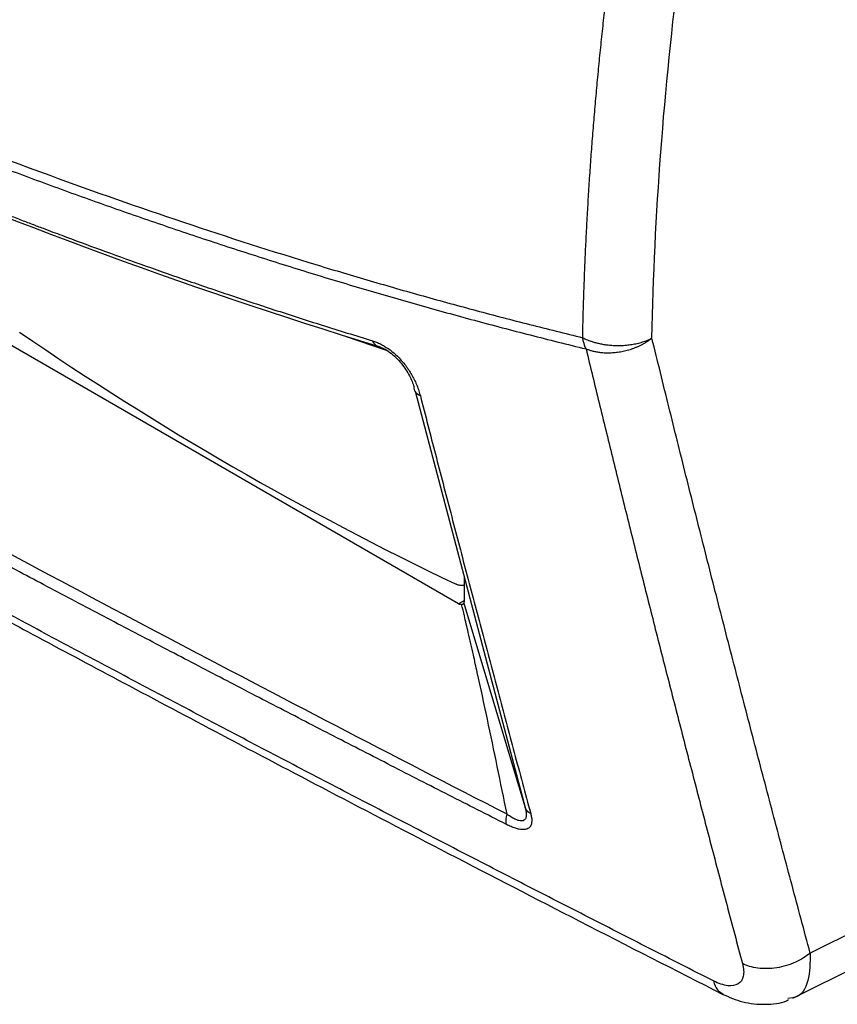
# Model space of a CAD drawing. Header units: millimetres. Extents: x 20 to 203, y 18 to 290.
# Tile 15 of 16: x 163 to 179, y 215 to 234. Entities that reach past the tile are written whole.
import ezdxf

# ---------------------------------------------------------------- set-up
doc = ezdxf.new("R2010")
doc.units = ezdxf.units.MM

msp = doc.modelspace()

# ---------------------------------------------------------------- linework, layer by layer
at = {"color": 7, "linetype": 'Continuous', "lineweight": 25}
for p, q in [((203.477, 228.52), (178.853, 216.224)), ((172.011, 223.011), (163.054, 228.182)), ((169.831, 228.21), (170.606, 227.944)), ((170.565, 227.97), (170.443, 228.021)), ((178.518, 215.347), (203.028, 227.586)), ((171.171, 227.144), (173.116, 219.786)), ((172.129, 223.079), (172.129, 223.522)), ((172.12, 223.025), (173.086, 219.802)), ((178.514, 215.357), (178.415, 215.341))]:
    msp.add_line(p, q, dxfattribs=at)
at = {"color": 8, "linetype": 'Continuous', "lineweight": 25}
for p, q in [((172.129, 223.079), (172.011, 223.011)), ((173.086, 219.802), (173.31, 219.055)), ((173.116, 219.786), (173.31, 219.055))]:
    msp.add_line(p, q, dxfattribs=at)
at = {"color": 7, "linetype": 'Continuous', "lineweight": 25}
for centre, radius, start, end in [((200.511, 326.306), 102.781, 246.34285, 252.98972), ((199.021, 280.058), 62.792, 235.52809, 244.47729)]:
    msp.add_arc(centre, radius, start, end, dxfattribs=at)
for points, knots in [([(118.703, 260.355), (118.855, 260.21), (119.158, 259.92), (119.615, 259.488), (120.074, 259.058), (120.533, 258.632), (120.994, 258.207), (121.456, 257.786), (121.919, 257.367), (122.383, 256.95), (122.848, 256.536), (124.069, 255.46), (126.06, 253.756), (128.844, 251.49), (131.656, 249.313), (134.12, 247.502), (136.22, 246.021), (138.633, 244.373), (141.167, 242.73), (143.813, 241.107), (145.882, 239.89), (147.966, 238.716), (150.117, 237.556), (152.322, 236.421), (154.337, 235.437), (156.116, 234.608), (158.208, 233.67), (160.856, 232.554), (163.858, 231.401), (166.662, 230.419), (168.74, 229.753), (170.296, 229.289), (171.327, 228.994), (172.36, 228.711), (173.394, 228.44), (174.084, 228.27), (174.429, 228.185)], [0, 0, 0, 0, 0.008912, 0.017823, 0.026733, 0.035641, 0.044548, 0.053455, 0.062361, 0.071266, 0.080172, 0.089076, 0.141178, 0.193208, 0.245199, 0.297181, 0.328514, 0.35976, 0.428206, 0.465116, 0.501593, 0.538625, 0.575993, 0.615607, 0.655168, 0.68217, 0.709183, 0.764982, 0.820809, 0.86588, 0.910925, 0.928729, 0.946537, 0.964351, 0.982171, 1, 1, 1, 1]), ([(118.684, 260.184), (118.844, 260.032), (119.164, 259.727), (119.645, 259.274), (120.127, 258.823), (120.611, 258.375), (121.096, 257.929), (121.583, 257.487), (122.071, 257.047), (122.56, 256.61), (123.05, 256.176), (123.542, 255.745), (124.035, 255.316), (124.529, 254.891), (125.025, 254.468), (125.521, 254.048), (126.019, 253.631), (126.518, 253.217), (127.017, 252.805), (127.518, 252.396), (128.02, 251.991), (128.523, 251.588), (129.027, 251.188), (129.532, 250.79), (130.038, 250.396), (130.544, 250.004), (131.052, 249.616), (131.561, 249.23), (132.07, 248.847), (132.581, 248.466), (133.092, 248.089), (133.604, 247.715), (134.116, 247.343), (134.63, 246.975), (135.144, 246.609), (135.659, 246.246), (136.175, 245.886), (136.692, 245.529), (137.209, 245.175), (137.727, 244.824), (138.245, 244.476), (138.765, 244.13), (139.284, 243.788), (139.805, 243.448), (140.326, 243.111), (140.848, 242.778), (141.37, 242.447), (141.893, 242.119), (142.416, 241.794), (142.94, 241.472), (143.464, 241.153), (143.989, 240.837), (144.515, 240.524), (145.04, 240.214), (145.567, 239.907), (146.094, 239.603), (146.621, 239.302), (147.149, 239.004), (147.677, 238.709), (148.206, 238.417), (148.735, 238.128), (149.264, 237.842), (149.794, 237.559), (150.324, 237.279), (150.855, 237.003), (151.385, 236.729), (151.917, 236.458), (152.448, 236.19), (152.98, 235.926), (153.513, 235.664), (154.045, 235.406), (154.578, 235.15), (155.112, 234.898), (155.645, 234.649), (156.179, 234.403), (156.714, 234.16), (157.248, 233.921), (157.783, 233.684), (158.318, 233.451), (158.853, 233.221), (159.389, 232.994), (159.925, 232.77), (160.461, 232.549), (160.998, 232.332), (161.535, 232.118), (162.072, 231.907), (162.609, 231.699), (163.147, 231.494), (163.684, 231.293), (164.222, 231.095), (164.761, 230.9), (165.299, 230.709), (165.838, 230.521), (166.377, 230.336), (166.917, 230.154), (167.456, 229.976), (167.996, 229.801), (168.536, 229.629), (169.076, 229.461), (169.617, 229.296), (170.158, 229.135), (170.699, 228.977), (171.24, 228.822), (171.782, 228.671), (172.324, 228.523), (172.866, 228.378), (173.408, 228.237), (173.951, 228.1), (174.313, 228.011), (174.494, 227.966)], [0, 0, 0, 0, 0.009356, 0.018712, 0.028068, 0.037424, 0.046779, 0.056134, 0.065489, 0.074844, 0.084198, 0.093553, 0.102906, 0.11226, 0.121613, 0.130967, 0.14032, 0.149672, 0.159025, 0.168377, 0.177729, 0.187081, 0.196433, 0.205784, 0.215135, 0.224486, 0.233837, 0.243187, 0.252538, 0.261888, 0.271238, 0.280588, 0.289937, 0.299286, 0.308636, 0.317985, 0.327333, 0.336682, 0.34603, 0.355378, 0.364727, 0.374074, 0.383422, 0.39277, 0.402117, 0.411464, 0.420811, 0.430158, 0.439504, 0.448851, 0.458197, 0.467543, 0.476889, 0.486235, 0.49558, 0.504926, 0.514271, 0.523616, 0.532961, 0.542305, 0.55165, 0.560994, 0.570339, 0.579683, 0.589026, 0.59837, 0.607714, 0.617057, 0.6264, 0.635743, 0.645086, 0.654428, 0.663771, 0.673113, 0.682455, 0.691797, 0.701139, 0.71048, 0.719821, 0.729163, 0.738504, 0.747845, 0.757186, 0.766526, 0.775867, 0.785207, 0.794547, 0.803887, 0.813227, 0.822567, 0.831907, 0.841246, 0.850586, 0.859925, 0.869264, 0.878603, 0.887942, 0.897281, 0.906619, 0.915958, 0.925296, 0.934635, 0.943973, 0.953311, 0.962649, 0.971987, 0.981325, 0.990662, 1, 1, 1, 1]), ([(176.972, 215.683), (176.553, 215.895), (175.717, 216.319), (174.469, 216.956), (173.229, 217.592), (171.997, 218.226), (170.773, 218.859), (169.557, 219.491), (168.35, 220.122), (167.151, 220.751), (165.96, 221.38), (164.778, 222.007), (163.604, 222.633), (162.438, 223.258), (161.281, 223.882), (160.132, 224.505), (158.992, 225.127), (157.86, 225.748), (156.737, 226.367), (155.623, 226.986), (154.517, 227.603), (153.419, 228.219), (152.33, 228.834), (151.249, 229.447), (150.177, 230.06), (148.794, 230.854), (147.095, 231.839), (145.078, 233.02), (143.054, 234.219), (141.022, 235.436), (138.984, 236.67), (136.939, 237.922), (134.887, 239.191), (132.828, 240.478), (130.763, 241.782), (128.691, 243.103), (126.611, 244.442), (124.524, 245.796), (123.134, 246.707), (122.437, 247.165)], [0, 0, 0, 0, 0.021681, 0.043265, 0.064752, 0.086142, 0.107435, 0.128631, 0.14973, 0.170732, 0.191637, 0.212444, 0.233154, 0.253767, 0.274283, 0.294701, 0.315022, 0.335245, 0.355372, 0.3754, 0.395332, 0.415165, 0.434902, 0.45454, 0.474081, 0.493524, 0.530406, 0.567635, 0.605211, 0.643134, 0.681403, 0.720018, 0.75898, 0.798286, 0.837939, 0.877937, 0.91828, 0.958967, 1, 1, 1, 1]), ([(122.614, 246.906), (123.526, 246.31), (125.25, 245.184), (127.704, 243.602), (129.864, 242.221), (131.73, 241.04), (133.3, 240.054), (134.665, 239.202), (135.932, 238.417), (137.205, 237.633), (139.632, 236.147), (143.24, 233.973), (147.482, 231.48), (151.186, 229.35), (154.279, 227.6), (157.279, 225.93), (159.569, 224.673), (161.25, 223.759), (162.464, 223.102), (163.902, 222.329), (165.571, 221.439), (167.458, 220.439), (169.564, 219.333), (171.887, 218.123), (174.441, 216.805), (176.226, 215.894), (177.156, 215.42)], [0, 0, 0, 0, 0.053661, 0.10141, 0.143246, 0.179168, 0.209176, 0.233559, 0.2574, 0.281535, 0.305965, 0.395003, 0.484383, 0.541261, 0.598127, 0.652647, 0.703081, 0.720826, 0.742278, 0.767703, 0.797099, 0.830468, 0.867106, 0.907574, 0.951872, 1, 1, 1, 1]), ([(174.429, 228.185), (174.432, 228.319), (174.438, 228.587), (174.45, 228.99), (174.464, 229.396), (174.481, 229.802), (174.501, 230.209), (174.523, 230.618), (174.547, 231.028), (174.574, 231.44), (174.604, 231.852), (174.636, 232.266), (174.671, 232.68), (174.708, 233.096), (174.748, 233.513), (174.79, 233.931), (174.835, 234.351), (174.882, 234.771), (174.932, 235.192), (174.968, 235.473), (174.985, 235.614)], [0, 0, 0, 0, 0.055511, 0.111027, 0.166548, 0.222075, 0.277606, 0.333143, 0.388685, 0.444232, 0.499785, 0.555343, 0.610906, 0.666475, 0.722048, 0.777628, 0.833213, 0.888803, 0.944399, 1, 1, 1, 1]), ([(157.357, 233.044), (157.544, 232.96), (157.91, 232.795), (158.448, 232.557), (158.965, 232.331), (159.46, 232.118), (159.934, 231.916), (160.386, 231.726), (160.816, 231.547), (161.225, 231.379), (161.612, 231.221), (161.977, 231.074), (162.321, 230.937), (162.643, 230.81), (162.944, 230.693), (163.222, 230.584), (163.48, 230.485), (163.715, 230.395), (163.929, 230.314), (164.121, 230.242), (164.492, 230.103), (165.061, 229.892), (165.848, 229.608), (166.674, 229.318), (167.537, 229.023), (168.438, 228.724), (169.376, 228.422), (170.015, 228.226), (170.34, 228.125)], [0, 0, 0, 0, 0.043345, 0.085002, 0.124972, 0.163255, 0.199853, 0.234767, 0.267998, 0.299548, 0.329416, 0.357606, 0.384118, 0.408953, 0.432113, 0.453599, 0.473412, 0.491554, 0.508025, 0.522827, 0.53596, 0.593648, 0.654224, 0.717676, 0.783993, 0.85316, 0.925165, 1, 1, 1, 1]), ([(174.429, 228.185), (174.444, 228.177), (174.474, 228.162), (174.524, 228.141), (174.581, 228.119), (174.644, 228.099), (174.715, 228.08), (174.794, 228.062), (174.88, 228.048), (174.972, 228.038), (175.07, 228.033), (175.173, 228.033), (175.279, 228.04), (175.386, 228.053), (175.492, 228.074), (175.593, 228.101), (175.689, 228.135), (175.747, 228.163), (175.775, 228.177)], [0, 0, 0, 0, 0.0387054, 0.0808089, 0.1264174, 0.175614, 0.2284483, 0.2849247, 0.3449907, 0.4085245, 0.4753254, 0.545106, 0.6174891, 0.692012, 0.7681358, 0.845264, 0.9227651, 1, 1, 1, 1]), ([(175.775, 228.177), (175.761, 228.166), (175.733, 228.143), (175.687, 228.111), (175.639, 228.081), (175.589, 228.053), (175.538, 228.027), (175.485, 228.002), (175.432, 227.981), (175.378, 227.961), (175.323, 227.944), (175.269, 227.929), (175.215, 227.916), (175.162, 227.906), (175.109, 227.898), (175.058, 227.892), (175.007, 227.888), (174.959, 227.885), (174.912, 227.885), (174.867, 227.886), (174.823, 227.889), (174.782, 227.893), (174.742, 227.898), (174.705, 227.904), (174.669, 227.911), (174.635, 227.919), (174.603, 227.928), (174.573, 227.937), (174.545, 227.946), (174.519, 227.956), (174.502, 227.963), (174.494, 227.966)], [0, 0, 0, 0, 0.04174, 0.083628, 0.125571, 0.167477, 0.20925, 0.250797, 0.292026, 0.33285, 0.373184, 0.412949, 0.45207, 0.49048, 0.528117, 0.564928, 0.600864, 0.635884, 0.669955, 0.703049, 0.735145, 0.766227, 0.796284, 0.825312, 0.853308, 0.880276, 0.906222, 0.931155, 0.955086, 0.978029, 1, 1, 1, 1]), ([(178.853, 216.224), (178.735, 216.663), (178.499, 217.542), (178.148, 218.863), (177.8, 220.186), (177.455, 221.512), (177.112, 222.839), (176.773, 224.17), (176.437, 225.502), (176.104, 226.838), (175.885, 227.73), (175.775, 228.177)], [0, 0, 0, 0, 0.111118, 0.222234, 0.333349, 0.444462, 0.555574, 0.666683, 0.777791, 0.888896, 1, 1, 1, 1]), ([(170.34, 228.125), (170.353, 228.121), (170.378, 228.113), (170.417, 228.098), (170.456, 228.082), (170.495, 228.064), (170.533, 228.043), (170.608, 228), (170.722, 227.922), (170.869, 227.786), (171.006, 227.623), (171.102, 227.472), (171.166, 227.347), (171.209, 227.25), (171.245, 227.151), (171.263, 227.086), (171.272, 227.053)], [0, 0, 0, 0, 0.031767, 0.062771, 0.09312, 0.122931, 0.152324, 0.181427, 0.293555, 0.406503, 0.53692, 0.679168, 0.754203, 0.832281, 0.91403, 1, 1, 1, 1]), ([(170.34, 228.125), (170.351, 228.099), (170.366, 228.076), (170.402, 228.041), (170.422, 228.028), (170.443, 228.021)], [0, 0, 0, 0, 0.5, 0.5, 1, 1, 1, 1]), ([(170.443, 228.021), (170.479, 228.01), (170.517, 227.995), (170.596, 227.955), (170.638, 227.93), (170.72, 227.87), (170.76, 227.835), (170.837, 227.761), (170.872, 227.722), (170.969, 227.602), (171.019, 227.522), (171.099, 227.369), (171.127, 227.297), (171.149, 227.229)], [0, 0, 0, 0, 0.125, 0.125, 0.25, 0.25, 0.375, 0.375, 0.5, 0.5, 0.75, 0.75, 1, 1, 1, 1]), ([(174.494, 227.966), (174.578, 227.618), (174.748, 226.917), (175.006, 225.864), (175.268, 224.803), (175.535, 223.733), (175.807, 222.655), (176.084, 221.569), (176.365, 220.475), (176.651, 219.373), (176.941, 218.262), (177.236, 217.143), (177.435, 216.395), (177.535, 216.019)], [0, 0, 0, 0, 0.086788, 0.1744, 0.262837, 0.352097, 0.442182, 0.533091, 0.624824, 0.717381, 0.810763, 0.904969, 1, 1, 1, 1]), ([(171.272, 227.053), (171.234, 227.07), (171.201, 227.096), (171.158, 227.158), (171.148, 227.194), (171.149, 227.229)], [0, 0, 0, 0, 0.5, 0.5, 1, 1, 1, 1]), ([(171.272, 227.053), (171.37, 226.675), (171.565, 225.916), (171.863, 224.774), (172.165, 223.624), (172.472, 222.464), (172.783, 221.295), (173.098, 220.118), (173.311, 219.331), (173.418, 218.936)], [0, 0, 0, 0, 0.138954, 0.279209, 0.420765, 0.563622, 0.70778, 0.853239, 1, 1, 1, 1]), ([(172.946, 218.724), (172.571, 218.914), (171.823, 219.294), (170.705, 219.866), (169.592, 220.438), (168.482, 221.011), (167.377, 221.585), (166.277, 222.159), (165.181, 222.734), (164.089, 223.309), (163.002, 223.886), (161.919, 224.463), (160.84, 225.041), (160.124, 225.427), (159.766, 225.621)], [0, 0, 0, 0, 0.084148, 0.168134, 0.251964, 0.33564, 0.419166, 0.502547, 0.585787, 0.668888, 0.751856, 0.834694, 0.917407, 1, 1, 1, 1]), ([(172.129, 223.382), (172.121, 223.377), (172.092, 223.361), (172.033, 223.367), (171.986, 223.386), (171.966, 223.394)], [0, 0, 0, 0, 0.188225, 0.674054, 1, 1, 1, 1]), ([(172.075, 222.999), (172.07, 222.998), (172.059, 222.997), (172.043, 222.999), (172.026, 223.003), (172.016, 223.009), (172.011, 223.011)], [0, 0, 0, 0, 0.254639, 0.503257, 0.750217, 1, 1, 1, 1]), ([(172.075, 222.999), (172.081, 223), (172.089, 223.002), (172.098, 223.006), (172.101, 223.009), (172.103, 223.01)], [0, 0, 0, 0, 0.503249, 0.743562, 1, 1, 1, 1]), ([(172.959, 218.922), (172.895, 219.232), (172.769, 219.849), (172.577, 220.768), (172.421, 221.49), (172.296, 222.052), (172.213, 222.419), (172.136, 222.746), (172.093, 222.927), (172.075, 222.999)], [0, 0, 0, 0, 0.227401, 0.452349, 0.6751341, 0.7583658, 0.8663164, 0.946366, 1, 1, 1, 1]), ([(172.103, 223.01), (172.105, 223.011), (172.109, 223.013), (172.115, 223.017), (172.118, 223.022), (172.12, 223.025)], [0, 0, 0, 0, 0.255184, 0.495954, 1, 1, 1, 1]), ([(172.12, 223.025), (172.121, 223.029), (172.124, 223.035), (172.127, 223.048), (172.128, 223.062), (172.129, 223.074), (172.129, 223.079)], [0, 0, 0, 0, 0.255009, 0.504509, 0.75169, 1, 1, 1, 1]), ([(173.31, 219.055), (173.313, 219.042), (173.32, 219.017), (173.326, 218.983), (173.33, 218.955), (173.332, 218.933), (173.332, 218.915), (173.332, 218.902), (173.33, 218.883), (173.326, 218.859), (173.312, 218.825), (173.29, 218.803), (173.259, 218.793), (173.23, 218.79), (173.187, 218.797), (173.127, 218.818), (173.049, 218.859), (172.99, 218.9), (172.959, 218.922)], [0, 0, 0, 0, 0.053462, 0.100364, 0.140888, 0.175156, 0.20325, 0.225266, 0.241289, 0.299943, 0.357967, 0.470296, 0.511074, 0.569745, 0.64705, 0.743789, 0.861158, 1, 1, 1, 1]), ([(173.418, 218.936), (173.391, 218.949), (173.367, 218.966), (173.33, 219.007), (173.317, 219.031), (173.31, 219.055)], [0, 0, 0, 0, 0.5, 0.5, 1, 1, 1, 1]), ([(172.946, 218.724), (172.939, 218.75), (172.936, 218.782), (172.941, 218.85), (172.948, 218.887), (172.959, 218.922)], [0, 0, 0, 0, 0.5, 0.5, 1, 1, 1, 1]), ([(173.418, 218.936), (173.421, 218.924), (173.427, 218.9), (173.433, 218.867), (173.437, 218.835), (173.439, 218.806), (173.438, 218.779), (173.433, 218.735), (173.414, 218.683), (173.365, 218.638), (173.291, 218.619), (173.207, 218.626), (173.12, 218.649), (173.036, 218.68), (172.976, 218.709), (172.946, 218.724)], [0, 0, 0, 0, 0.041882, 0.082697, 0.122569, 0.161636, 0.200042, 0.237939, 0.359009, 0.475793, 0.595629, 0.720573, 0.809194, 0.901904, 1, 1, 1, 1]), ([(178.853, 216.224), (178.774, 216.158), (178.676, 216.096), (178.453, 215.996), (178.328, 215.958), (178.076, 215.919), (177.949, 215.917), (177.721, 215.947), (177.619, 215.978), (177.535, 216.019)], [0, 0, 0, 0, 0.25, 0.25, 0.5, 0.5, 0.75, 0.75, 1, 1, 1, 1]), ([(177.535, 216.019), (177.56, 215.926), (177.566, 215.842), (177.537, 215.707), (177.503, 215.655), (177.4, 215.592), (177.33, 215.58), (177.166, 215.6), (177.071, 215.632), (176.972, 215.683)], [0, 0, 0, 0, 0.25, 0.25, 0.5, 0.5, 0.75, 0.75, 1, 1, 1, 1]), ([(177.143, 215.427), (177.275, 215.369), (177.548, 215.251), (177.983, 215.216), (178.292, 215.242), (178.419, 215.314), (178.433, 215.322)], [0, 0, 0, 0, 0.30014, 0.622216, 0.957429, 1, 1, 1, 1])]:
    msp.add_open_spline(points, degree=3, knots=knots, dxfattribs=at)
for points in [[(175.775, 228.177), (175.823, 230.554), (176.006, 233), (176.324, 235.496)], [(174.494, 227.966), (174.465, 228.032), (174.443, 228.106), (174.429, 228.185)], [(172.959, 218.922), (168.513, 221.203), (164.119, 223.516), (159.794, 225.869)]]:
    msp.add_open_spline(points, degree=3, dxfattribs=at)
at = {"color": 8, "linetype": 'Continuous', "lineweight": 25}
for points, knots in [([(178.853, 216.224), (178.85, 216.038), (178.845, 215.667), (178.683, 215.383), (178.526, 215.359), (178.514, 215.357)], [0, 0, 0, 0, 0.482917, 0.961062, 1, 1, 1, 1]), ([(176.972, 215.683), (176.993, 215.618), (177.033, 215.498), (177.122, 215.449), (177.162, 215.426)], [0, 0, 0, 0, 0.5418529, 1, 1, 1, 1])]:
    msp.add_open_spline(points, degree=3, knots=knots, dxfattribs=at)

doc.saveas('drawing.dxf')
